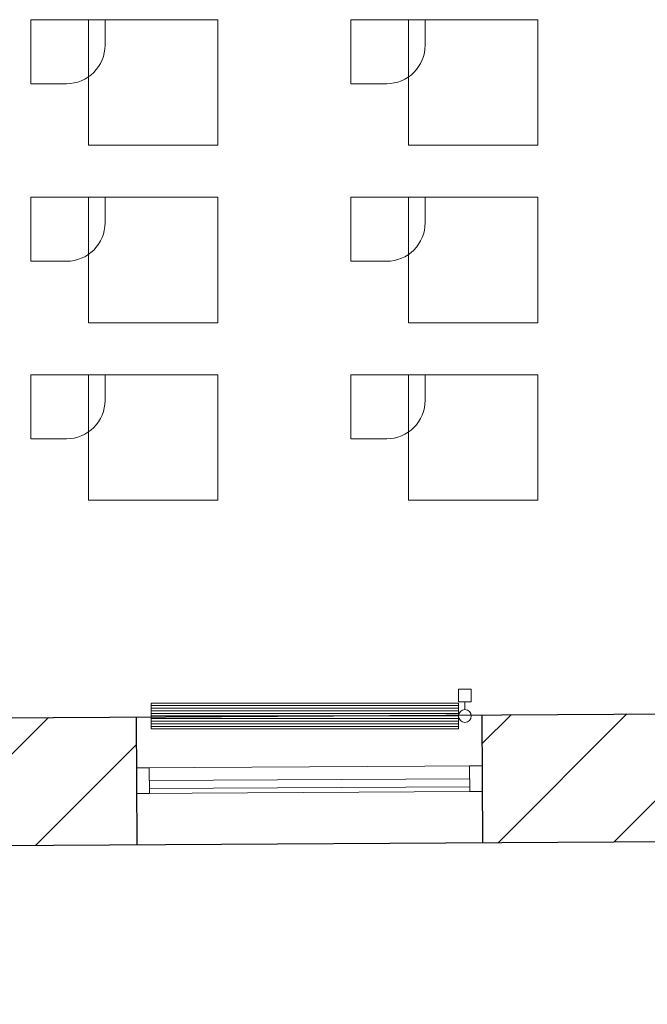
# Model space of a CAD drawing. Header units: millimetres. Extents: x 256092 to 341172, y 103077 to 145077.
# Tile 41 of 139: x 299333 to 301784, y 123755 to 127600. Entities that reach past the tile are written whole.
import ezdxf

# ---------------------------------------------------------------- set-up
doc = ezdxf.new("R2010")
doc.units = ezdxf.units.MM
for name, color, linetype, lineweight in [('MÖÖBEL', 30, 'Continuous', 18), ('SEINA VIIRUTUS', 8, 'Continuous', 18), ('UUS AVATÄIDE', 105, 'Continuous', 18)]:
    doc.layers.add(name, color=color, linetype=linetype, lineweight=lineweight)
for name, color, linetype in [('PIPE-H1-COMPONENT-', 7, 'Continuous'), ('SEINAD', 7, 'Continuous'), ('sisustus', 30, 'Continuous')]:
    doc.layers.add(name, color=color, linetype=linetype)
pattern_1 = [(45, (-1047627.23, 105532.54), (-224.5064, 224.5064), [])]

# ---------------------------------------------------------------- blocks, each defined once
blk = doc.blocks.new('A$C78ED3734')
at = {"layer": 'MÖÖBEL'}
blk.add_lwpolyline([(-440, -100), (-440, 0), (-730, 0), (-730, -250), (-590, -250, 0.414214)], format="xyb", close=True, dxfattribs=at)
blk.add_lwpolyline([(0, -490), (0, 0), (-505, 0), (-505, -490)], close=True, dxfattribs=at)
at = {"layer": 'sisustus', "lineweight": 5}
blk.add_line((0, 0), (-500, 0), dxfattribs=at)
blk = doc.blocks.new('*U135')
at = {"layer": 'PIPE-H1-COMPONENT-', "color": 1, "linetype": 'Continuous', "lineweight": 9}
for p, q in [((1735860, -16050.6, 617.5), (1735860, -16000.6, 617.5)), ((1735910, -16050.6, 617.5), (1735910, -16000.6, 617.5)), ((1734660, -16156.1, 650), (1734660, -16055.1, 650)), ((1734660, -16055.1, 650), (1735860, -16055.1, 650)), ((1735860, -16065.2, 650), (1734660, -16065.2, 650)), ((1735860, -16055.1, 650), (1735860, -16156.1, 650)), ((1735885, -16080.6, 617.5), (1735885, -16050.6, 617.5)), ((1735860, -16075.3, 650), (1734660, -16075.3, 650)), ((1735860, -16085.4, 650), (1734660, -16085.4, 650)), ((1735860, -16095.5, 650), (1734660, -16095.5, 650)), ((1735860, -16105.6, 650), (1734660, -16105.6, 650)), ((1735860, -16115.7, 650), (1734660, -16115.7, 650)), ((1735860, -16125.8, 650), (1734660, -16125.8, 650)), ((1735860, -16135.9, 650), (1734660, -16135.9, 650)), ((1735860, -16146, 650), (1734660, -16146, 650)), ((1735860, -16156.1, 650), (1734660, -16156.1, 650))]:
    blk.add_line(p, q, dxfattribs=at)
at = {"layer": 'PIPE-H1-COMPONENT-', "color": 7, "linetype": 'Continuous', "lineweight": 9}
blk.add_circle((1735885, -16105.6, 617.5), 25, dxfattribs=at)
at = {"layer": 'PIPE-H1-COMPONENT-', "color": 1, "linetype": 'Continuous', "lineweight": 9, "extrusion": (0, 1, 0)}
for centre in [(1735885, -16000.6, 617.5), (1735885, -16050.6, 617.5)]:
    blk.add_ellipse(centre, major_axis=(-25, 0), ratio=1, start_param=0, end_param=3.141593, dxfattribs=at)

msp = doc.modelspace()

# ---------------------------------------------------------------- hatches: boundary and pattern name
at = {"layer": 'SEINA VIIRUTUS'}
h = msp.add_hatch(dxfattribs=at)
h.set_pattern_fill('ANSI31', color=256, scale=100)
h.set_pattern_definition(pattern_1)
h.paths.add_polyline_path([(299788.3, 124877.2), (299070.6, 124873), (298321.4, 124868.6), (298321.4, 124257.7), (297584.9, 124256.1), (297628, 126278.9), (297631.9, 126458.9), (297017, 126472), (296959.1, 123754.8), (298821.4, 123758.7), (298821.4, 124372.4), (299791.2, 124378.1)])
h = msp.add_hatch(dxfattribs=at)
h.set_pattern_fill('ANSI31', color=256, scale=100)
h.set_pattern_definition(pattern_1)
h.paths.add_polyline_path([(301137.9, 124885.1), (301140.8, 124386), (302277, 124392.7), (302274.1, 124891.8)])

# ---------------------------------------------------------------- linework, layer by layer
at = {"layer": 'SEINAD'}
for p, q in [((299070.6, 124873), (306974.8, 124919.4)), ((301137.9, 124884.9), (301140.8, 124385.8)), ((299788.3, 124877.2), (299791.2, 124378.1)), ((298821.4, 124372.4), (307144.4, 124421.3))]:
    msp.add_line(p, q, dxfattribs=at)
at = {"layer": 'UUS AVATÄIDE'}
for p, q in [((299789.4, 124678.1), (301140.3, 124685.8, 0)), ((301140.3, 124685.8, 0), (301090.3, 124685.5, 0)), ((301090.3, 124685.5), (301090.9, 124585.5)), ((299789.7, 124628.1), (299789.9, 124598.1)), ((301090.6, 124635.5), (299839.7, 124628.4, 0)), ((299839.7, 124628.4), (299839.9, 124598.4)), ((301090.8, 124605.5), (301090.6, 124635.5)), ((299790, 124578.1, 0), (301090.9, 124585.5)), ((299839.9, 124597.2, 0), (301090.8, 124604.3)), ((301090.9, 124585.5), (301140.9, 124585.8)), ((301140.9, 124585.8), (301090.9, 124585.5))]:
    msp.add_line(p, q, dxfattribs=at)
at = {"layer": 'UUS AVATÄIDE', "extrusion": (0, 0, -1)}
for p, q in [((301090.3, 124685.5, 0), (301090.9, 124585.5, 0)), ((299839.4, 124678.4), (299789.4, 124678.1)), ((299840, 124578.4), (299839.4, 124678.4)), ((299790, 124578.1), (299840, 124578.4))]:
    msp.add_line(p, q, dxfattribs=at)

# ---------------------------------------------------------------- block references
at = {"layer": 'MÖÖBEL'}
for p in [(300106.5, 127599.6), (301356.5, 127599.6), (300106.5, 126906.3), (301356.5, 126906.3), (300106.5, 126213.1), (301356.5, 126213.1)]:
    msp.add_blockref('A$C78ED3734', p, dxfattribs=at)
at = {"layer": 'PIPE-H1-COMPONENT-'}
msp.add_blockref('*U135', (-1434813.1, 140986.2, -650), dxfattribs=at)

doc.saveas('drawing.dxf')
